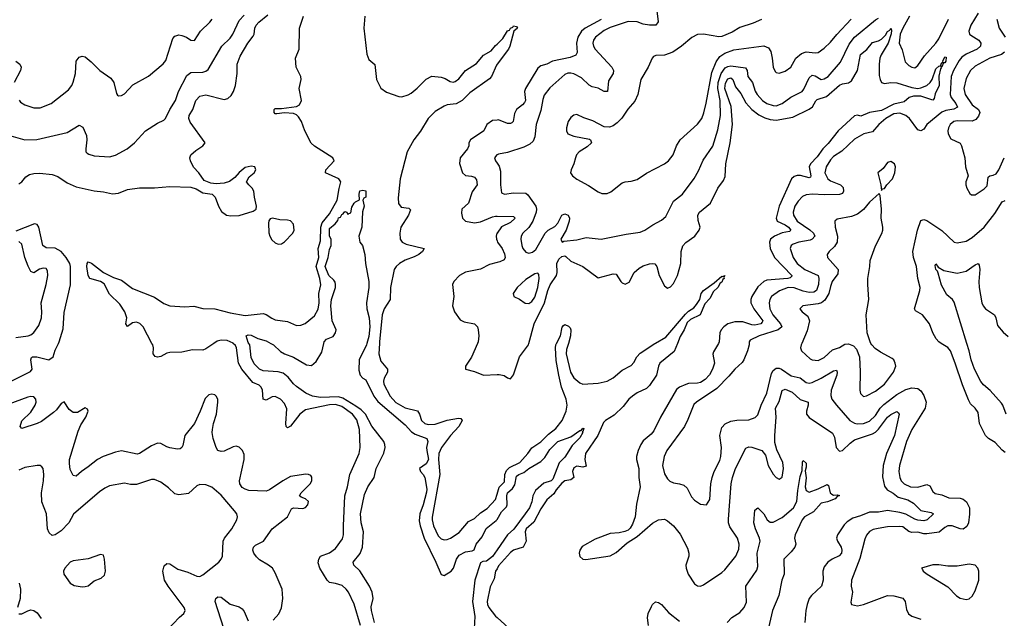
# Model space of a CAD drawing. Header units: inches. Extents: x 1245430 to 1420861, y 606325 to 671315.
# Tile 234 of 256: x 1366835 to 1373363, y 638178 to 642146. Entities that reach past the tile are written whole.
import ezdxf

# ---------------------------------------------------------------- set-up
doc = ezdxf.new("R2010")
doc.units = ezdxf.units.IN
doc.header["$MEASUREMENT"] = 0
for name, color, linetype in [('B3663', 7, 'Continuous'), ('B3664', 7, 'Continuous'), ('B3673', 7, 'Continuous'), ('B3674', 7, 'Continuous')]:
    doc.layers.add(name, color=color, linetype=linetype)

msp = doc.modelspace()

# ---------------------------------------------------------------- linework, layer by layer
at = {"layer": 'B3663', "color": 5}
for points, elevation in [([(1366770, 639744.2), (1366907.2, 639812.8), (1366917.1, 639830), (1366908.9, 639891.1), (1366913.9, 639906.1), (1366919.6, 639910), (1366949.2, 639910.8), (1367027.9, 639892.1), (1367057.6, 639910), (1367070, 639955.5), (1367091.6, 640000)], 820), ([(1368123.5, 640000), (1368070, 639963.7), (1368050, 639955.1), (1367981.8, 639958.2), (1367910, 639942.9), (1367830, 639940.3), (1367810, 639935.6), (1367770, 639912.8), (1367750, 639908.5), (1367733, 639913), (1367720.5, 639930), (1367721.5, 639970), (1367717.2, 639990), (1367711.8, 640000)], 780), ([(1369095.6, 638130), (1369052.3, 638272.3), (1369014.2, 638350), (1369000.4, 638370), (1368974.1, 638394.1), (1368930, 638409.2), (1368890, 638415.7), (1368872.8, 638430), (1368824.2, 638510), (1368815, 638545), (1368818.7, 638570), (1368829.9, 638590.1), (1368890, 638612.2), (1368930, 638640.9), (1368974.5, 638705.5), (1368983.2, 638730), (1368981.1, 638790), (1368992, 638990), (1369009.2, 639050), (1369024.3, 639130), (1369085, 639270), (1369093.4, 639310), (1369087.5, 639430), (1369070, 639492.8), (1369042.8, 639530), (1368970, 639581.1), (1368930, 639594.3), (1368890, 639592.9), (1368730, 639558.6), (1368693.1, 639530), (1368630, 639452), (1368610, 639439.7), (1368601, 639450), (1368599.1, 639470), (1368606.7, 639566.6), (1368590, 639602.4), (1368565.1, 639630), (1368530, 639648.2), (1368510, 639645.2), (1368470, 639623.8), (1368450, 639629.6), (1368444.1, 639690), (1368437.2, 639710), (1368422.4, 639722.4), (1368380.8, 639740.8), (1368308.7, 639828.7), (1368285, 639870), (1368271.7, 639970), (1368265.1, 639985.1), (1368250.6, 640000)], 780), ([(1369187.6, 638150), (1369166.8, 638230), (1369166.5, 638253.5), (1369178.3, 638310), (1369173, 638350), (1369154.4, 638390), (1369091.5, 638491.5), (1369051, 638530), (1369046.8, 638550), (1369093.7, 638606.3), (1369107.2, 638650), (1369115.1, 638750), (1369099.3, 638810), (1369095.1, 638870), (1369120.6, 638999.4), (1369142.6, 639050), (1369184.5, 639110), (1369197.7, 639170), (1369250, 639272.4), (1369258.4, 639310), (1369257.1, 639330), (1369250, 639350.8), (1369170, 639452.3), (1369127.8, 639530), (1369099.7, 639559.7), (1369064.6, 639584.6), (1368976.7, 639636.7), (1368950, 639645), (1368830, 639641), (1368777.6, 639650), (1368732, 639670), (1368670, 639713.5), (1368650, 639731.1), (1368616.3, 639776.3), (1368581.8, 639801.8), (1368549.2, 639810.8), (1368450, 639818.8), (1368424.7, 639830), (1368390, 639863.5), (1368370, 639906.6), (1368360.4, 639990), (1368353.7, 640000)], 760), ([(1368499.7, 640000), (1368517.2, 639990), (1368565.5, 639945.5), (1368590, 639930.2), (1368650, 639909), (1368737, 639857), (1368770, 639853.6), (1368800, 639880), (1368837.8, 639942.2), (1368851.5, 640000)], 760), ([(1369137.6, 640000), (1369135, 639990), (1369086, 639890), (1369082.9, 639822.9), (1369092.8, 639790), (1369110.1, 639770.2), (1369130, 639757.7), (1369183.1, 639650), (1369210, 639615.7), (1369390, 639460.5), (1369433.1, 639413.1), (1369458.2, 639398.2), (1369534.6, 639370), (1369540.2, 639350), (1369532.8, 639310), (1369534.1, 639290), (1369545, 639230), (1369530, 639202), (1369485.5, 639170), (1369491.8, 639150), (1369510, 639131), (1369521.4, 639110), (1369533.7, 639033.7), (1369532.8, 639012.8), (1369511.2, 638930), (1369488.7, 638870), (1369483.7, 638823.7), (1369489.8, 638789.8), (1369516.9, 638710), (1369595.4, 638550), (1369630, 638468.6), (1369650, 638462.4), (1369695.3, 638490), (1369710.8, 638509.2), (1369731.8, 638570), (1369750, 638595.7), (1369790, 638618.3), (1369834.8, 638625.2), (1369847.7, 638632.3), (1369861.1, 638670), (1369901.3, 638718.7), (1369927.9, 638772.1), (1369994.9, 638825.1), (1370000, 638833.7)], 760), ([(1369220, 640000), (1369216.4, 639930), (1369230, 639883.2), (1369274.9, 639830), (1369273.8, 639810), (1369250.9, 639769.1), (1369247.1, 639750), (1369249.4, 639730), (1369290.8, 639650), (1369330, 639607.5), (1369390, 639572.9), (1369472.5, 639552.5), (1369486.9, 639530), (1369499.1, 639490), (1369521.3, 639470), (1369542.6, 639462.6), (1369590, 639464.8), (1369670, 639491.5), (1369744.6, 639504.6), (1369761.1, 639501.1), (1369769.2, 639490), (1369746.8, 639450), (1369691.6, 639390), (1369631.3, 639310), (1369615.1, 639270), (1369611.7, 639230), (1369621.3, 639130), (1369569.1, 638849.1), (1369569.1, 638830), (1369578.8, 638790), (1369610, 638724.2), (1369630, 638704.1), (1369650, 638697.4), (1369670, 638700.2), (1369690.5, 638709.5), (1369750, 638747.2), (1369810, 638819.6), (1369850, 638840.2), (1369890, 638876.5), (1369933.9, 638906.1), (1369990, 638966.3), (1370000, 639000.6)], 780), ([(1369870.9, 640000), (1369831.9, 639908.1), (1369790.7, 639850), (1369791.3, 639830), (1369850, 639813.7), (1369910, 639789.1), (1370000, 639793.9)], 820), ([(1368515.4, 638164.6), (1368552.9, 638207.1), (1368572.1, 638247.9), (1368580.7, 638310), (1368576, 638370), (1368530, 638478.7), (1368511.6, 638510), (1368485.6, 638530), (1368424.7, 638564.7), (1368404.5, 638584.5), (1368387.5, 638610), (1368380.7, 638630), (1368384.4, 638650), (1368398.2, 638661.8), (1368451.3, 638688.7), (1368510, 638770.3), (1368610, 638850.4), (1368637.5, 638902.5), (1368650.8, 638909.2), (1368713.6, 638906.4), (1368730, 638912.7), (1368745.6, 638930), (1368750, 638951.8), (1368730, 638969.6), (1368700.6, 638980.6), (1368689.7, 638990), (1368701.8, 639010), (1368762.2, 639070), (1368772.5, 639090), (1368772.9, 639112.9), (1368764.7, 639124.7), (1368751, 639131), (1368732.1, 639132.1), (1368630, 639116.8), (1368580.9, 639090), (1368491.7, 639028.3), (1368470, 639021), (1368354.3, 639025.7), (1368330, 639032.8), (1368310, 639045.7), (1368295.7, 639070), (1368292.3, 639090), (1368324, 639230), (1368322.5, 639262.5), (1368312.2, 639290), (1368290, 639312.4), (1368270, 639318.3), (1368250, 639315.1), (1368190, 639286.2), (1368170, 639283.1), (1368150, 639289.7), (1368138.5, 639310), (1368118.4, 639370), (1368111.2, 639410), (1368112.5, 639430), (1368120.3, 639470), (1368139.8, 639530), (1368149.8, 639610), (1368148.3, 639630), (1368138.9, 639650), (1368130, 639658.9), (1368110, 639663.5), (1368090, 639658), (1368065.6, 639634.4), (1368032.8, 639550), (1367994.3, 639470), (1367930.3, 639390), (1367916.2, 639323.8), (1367910, 639309.6), (1367898.6, 639301.4), (1367882, 639298), (1367830, 639307.7), (1367810, 639313.7), (1367770, 639336.9), (1367750, 639339.7), (1367710, 639322), (1367630.2, 639269.8), (1367613.9, 639266.1), (1367510, 639286.8), (1367470, 639279.8), (1367388, 639250), (1367350.4, 639230), (1367290, 639180.8), (1367244, 639150), (1367210, 639119), (1367190, 639125.2), (1367170, 639164), (1367164.6, 639204.6), (1367166.2, 639230), (1367222.3, 639417.7), (1367240.3, 639459.7), (1367273, 639510), (1367289.2, 639550), (1367284.7, 639564.7), (1367270, 639572.3), (1367218, 639542), (1367190, 639541.2), (1367162.5, 639562.5), (1367130, 639612.7), (1367110, 639602.7), (1367079.7, 639560.3), (1367058.9, 639541.1), (1366978.8, 639481.2), (1366952, 639468), (1366850, 639436.9), (1366838.5, 639450), (1366850, 639485.7), (1366910, 639543.2), (1366937.4, 639590), (1366943.7, 639610), (1366942.5, 639630), (1366930, 639645.3), (1366910, 639648.2), (1366890, 639643.8), (1366763.3, 639596.7)], 820), ([(1367810, 638096.5), (1367894.5, 638185.5), (1367923.7, 638210), (1367931.8, 638230), (1367926, 638250), (1367818.7, 638390), (1367795.1, 638430), (1367783.6, 638490), (1367793.8, 638526.2), (1367810, 638542), (1367830, 638539.3), (1367884.5, 638504.4), (1367950, 638482.7), (1368010, 638456.2), (1368030, 638455.8), (1368050, 638465.2), (1368155.1, 638550), (1368170.6, 638569.4), (1368178.9, 638590), (1368183.8, 638690), (1368193.1, 638710), (1368242.2, 638770), (1368275.6, 638830), (1368279.1, 638850), (1368274, 638870), (1368259.7, 638890), (1368170, 638994.7), (1368110, 639047.3), (1368070, 639063), (1368030, 639064.2), (1368010, 639055.1), (1367954.1, 639005.9), (1367890, 638995.6), (1367863.9, 639003.9), (1367822.5, 639042.5), (1367770, 639081.1), (1367730, 639097.2), (1367710, 639097.2), (1367610, 639063.8), (1367570, 639064.2), (1367530, 639073.7), (1367430, 639055), (1367398.9, 639041.1), (1367363.6, 639016.4), (1367191.8, 638868.2), (1367160.6, 638810), (1367110, 638756.5), (1367070, 638731), (1367050, 638726.9), (1367030, 638745.1), (1367020.3, 638770), (1367013.3, 638870), (1366982.2, 638950), (1366979.8, 639010), (1366993.3, 639090), (1366995.4, 639130), (1366991.2, 639170), (1366982.5, 639182.5), (1366970, 639191.6), (1366951.5, 639191.5), (1366870, 639176.4), (1366830, 639160.3)], 840), ([(1370000, 638630.8), (1369970, 638586.9), (1369930, 638556.7), (1369906.4, 638553.6), (1369890, 638544.4), (1369854, 638430), (1369836.9, 638290), (1369852.9, 638190), (1369845.3, 638070), (1369850, 638048.5), (1369900.2, 637970), (1369908.4, 637950), (1369913.4, 637890), (1369921.1, 637870), (1369939.5, 637850), (1369970, 637836.5), (1370000, 637832.3)], 760), ([(1370000, 638506.6), (1369990.8, 638490), (1369980.5, 638439.5), (1369953.5, 638386.5), (1369934.4, 638290), (1369936, 638270), (1369945.4, 638250), (1369990, 638192.8), (1370000, 638183.6)], 780), ([(1366830.8, 638410), (1366840.5, 638370), (1366838.7, 638310), (1366821.5, 638250)], 840), ([(1368188.4, 638110), (1368132.1, 638290), (1368135.6, 638310), (1368150, 638320.3), (1368170, 638317.3), (1368231.2, 638271.2), (1368290, 638252.9), (1368310, 638240.5), (1368322.7, 638222.7), (1368350, 638160.3)], 820), ([(1366830, 638206.4), (1366850, 638207.6), (1366890, 638228.1), (1366910, 638233), (1366930, 638229.2), (1366950, 638213), (1366976.5, 638176.5)], 840)]:
    msp.add_lwpolyline(points, dxfattribs=dict(at, elevation=elevation))
at = {"layer": 'B3663', "color": 5, "elevation": 860}
msp.add_lwpolyline([(1367370, 638601.2), (1367290, 638571.2), (1367190, 638559.7), (1367170, 638549.7), (1367135.3, 638510), (1367126.7, 638490), (1367128.2, 638470), (1367170.3, 638410.3), (1367195.6, 638395.6), (1367250, 638386.4), (1367270, 638388), (1367290, 638394), (1367330, 638425.5), (1367375.1, 638444.9), (1367397.2, 638462.8), (1367404.5, 638490), (1367398, 638570), (1367390, 638595.3)], close=True, dxfattribs=at)
at = {"layer": 'B3664', "color": 5}
for points, elevation in [([(1366730, 641389.3), (1366870, 641349.1), (1366948.9, 641351.1), (1367150, 641398), (1367230, 641447), (1367253.5, 641433.5), (1367277.7, 641377.7), (1367281.1, 641350), (1367272.8, 641290), (1367274.4, 641270), (1367281.8, 641261.8), (1367293.6, 641253.6), (1367330, 641242.4), (1367430, 641237.4), (1367470, 641246.7), (1367547.6, 641290), (1367597, 641330), (1367669.4, 641410), (1367750, 641460.3), (1367790, 641478.7), (1367802.4, 641490), (1367830.7, 641550), (1367869, 641610), (1367888.5, 641670), (1367943.5, 641776.5), (1367970, 641795), (1368050, 641798.5), (1368070, 641804), (1368084.8, 641815.2), (1368175.5, 641970), (1368230, 642023.5), (1368249.1, 642050), (1368290, 642141.3), (1368323.4, 642176.6)], 840), ([(1366830, 641057.7), (1366850, 641072), (1366875.3, 641104.7), (1366900, 641120), (1366930, 641126.9), (1366968.1, 641128.1), (1367050, 641119.1), (1367087.2, 641107.2), (1367150, 641065.2), (1367210, 641038.8), (1367330, 641011.3), (1367390, 641005.2), (1367450, 640991.7), (1367490, 640995.6), (1367550, 641020.2), (1367630, 641030.2), (1367730, 641031.8), (1367830, 641039.5), (1367970, 641034.9), (1368004.6, 641024.6), (1368050, 640998), (1368111, 640990), (1368130.4, 640970.4), (1368153, 640910), (1368174, 640874), (1368206, 640850), (1368234.2, 640845.9), (1368291.4, 640848.6), (1368384.1, 640875.9), (1368404, 640890), (1368406, 640910), (1368391.6, 640970), (1368387.2, 641010), (1368376.4, 641030), (1368353.6, 641050), (1368339.5, 641070), (1368356.1, 641103.9), (1368389.2, 641130), (1368400.9, 641150), (1368393.2, 641170), (1368370, 641175.6), (1368330, 641165.1), (1368290, 641132.4), (1368261.3, 641098.7), (1368226.3, 641073.7), (1368190, 641062.2), (1368138.8, 641058.8), (1368101.6, 641061.6), (1368059.1, 641079.1), (1368022.4, 641130), (1367988.1, 641168.1), (1367967.7, 641210), (1367963.9, 641230), (1367970.8, 641249.2), (1368002.4, 641277.6), (1368049.6, 641310), (1368064.2, 641330), (1367965.8, 641465.8), (1367956.1, 641490), (1367958.7, 641510), (1367983.2, 641550), (1368002.2, 641610), (1368030, 641638.6), (1368070, 641648.1), (1368190, 641616.5), (1368216, 641624), (1368237.1, 641642.9), (1368253.7, 641670), (1368265.1, 641710), (1368278, 641790), (1368277.7, 641850), (1368296.5, 641903.5), (1368346.8, 641990), (1368383.9, 642036.1), (1368390.7, 642050), (1368394.5, 642090), (1368402, 642110), (1368420.6, 642130), (1368481.4, 642178.6)], 820), ([(1366831.5, 641611.5), (1366839.9, 641599.9), (1366870, 641580.3), (1366930, 641561.1), (1366970, 641561.7), (1367042.9, 641590), (1367158.7, 641681.3), (1367181.3, 641710), (1367190, 641731), (1367204.7, 641790), (1367209.7, 641870), (1367230, 641896.4), (1367250, 641903.8), (1367270, 641899.3), (1367310, 641866.7), (1367366, 641810), (1367439.1, 641759.1), (1367458.9, 641730), (1367476.8, 641656.8), (1367484.5, 641644.5), (1367490, 641641), (1367510, 641644), (1367530, 641653.4), (1367586.3, 641713.6), (1367688.9, 641771.1), (1367787.5, 641852.5), (1367803.9, 641876.1), (1367850, 642022), (1367863.3, 642036.7), (1367890, 642044.4), (1367910, 642041.8), (1367941.6, 642030), (1367970, 642010.3), (1367993.2, 642006.8), (1368033.6, 642070), (1368096, 642130), (1368110.5, 642149.5)], 860), ([(1367711.8, 640000), (1367653.5, 640110), (1367632.2, 640132.2), (1367610, 640141), (1367583.8, 640136.2), (1367550, 640111.8), (1367539.7, 640130), (1367545, 640170), (1367533.4, 640210), (1367499.1, 640259.1), (1367430, 640327.3), (1367394.2, 640394.2), (1367371.4, 640411.4), (1367299.8, 640430), (1367289.9, 640450.1), (1367280.1, 640510), (1367283.4, 640530), (1367290, 640540.7), (1367310.9, 640530.9), (1367390, 640470.5), (1367457.3, 640437.3), (1367510, 640419), (1367583.1, 640363.1), (1367730, 640305.5), (1367790, 640265.2), (1367830, 640248.9), (1367930, 640241.6), (1367990, 640245.8), (1368050, 640230.3), (1368130, 640230.2), (1368230, 640203.2), (1368330, 640184.9), (1368450, 640197.7), (1368470, 640191.7), (1368506.5, 640166.5), (1368530, 640156.5), (1368610, 640144.4), (1368670, 640118.3), (1368699.2, 640120.8), (1368728.3, 640131.7), (1368790, 640183), (1368813.3, 640226.7), (1368820.2, 640270), (1368818.7, 640330), (1368831.9, 640388.1), (1368825.1, 640430), (1368802, 640510), (1368818.1, 640570), (1368814.5, 640630), (1368830, 640679.3), (1368832.2, 640770), (1368841.5, 640798.5), (1368890, 640858), (1368941.1, 640950), (1368952.7, 641027.3), (1368965.5, 641070), (1368951.9, 641091.9), (1368862.6, 641130), (1368865.8, 641150), (1368920.7, 641210), (1368910.6, 641230), (1368790, 641306.6), (1368767.9, 641327.9), (1368726.7, 641410), (1368703.5, 641470), (1368682.8, 641502.8), (1368670, 641515.6), (1368650, 641524.9), (1368591.4, 641528.6), (1368541.1, 641521), (1368530, 641521.6), (1368521.6, 641530), (1368522.3, 641550), (1368530, 641558), (1368570, 641558), (1368670, 641571.2), (1368690, 641581.7), (1368703.2, 641610), (1368687.3, 641690), (1368701.7, 641750), (1368699.1, 641770), (1368668.9, 641830), (1368663.6, 641890), (1368687.5, 641950), (1368690.6, 642090), (1368716.6, 642170)], 780), ([(1369124.6, 642170), (1369117.8, 642090), (1369136.2, 641916.2), (1369150, 641882.4), (1369189, 641849), (1369200.3, 641750), (1369230, 641692.7), (1369266.4, 641666.4), (1369350, 641636.9), (1369370, 641635.3), (1369410, 641647), (1369430, 641659.3), (1369470, 641691.6), (1369529.5, 641750.5), (1369568.3, 641771.7), (1369630, 641765.1), (1369656, 641756), (1369690, 641735.6), (1369710, 641731.4), (1369723.6, 641736.4), (1369745.8, 641754.2), (1369790, 641809.4), (1369863.8, 641856.2), (1369910, 641911.4), (1369960.4, 641939.6), (1369990, 641975), (1370000, 641984.5)], 780), ([(1366810, 641870.3), (1366837, 641850), (1366844.6, 641830), (1366841.5, 641810), (1366798.3, 641730)], 860), ([(1370000, 641850.2), (1369995.6, 641844.4), (1369963.1, 641770), (1369950, 641754.7), (1369820, 641659.9), (1369769.4, 641610), (1369730, 641587.3), (1369670, 641581.2), (1369650, 641572.2), (1369590, 641536.2), (1369543.1, 641490), (1369492.9, 641407.1), (1369447.9, 641350), (1369403.5, 641270), (1369358.6, 641090), (1369345.1, 640965.1), (1369346.9, 640926.9), (1369363.4, 640903.4), (1369415.5, 640895.5), (1369426.4, 640886.4), (1369413.2, 640850), (1369361.8, 640770), (1369355, 640730), (1369357.8, 640690), (1369371, 640671), (1369398.4, 640658.4), (1369517.1, 640630), (1369505.8, 640610), (1369481.5, 640590), (1369450, 640573), (1369390, 640552.8), (1369353.7, 640530), (1369330.9, 640510), (1369319, 640490), (1369293.2, 640370), (1369291.6, 640290), (1369251.5, 640228.5), (1369239.4, 640190), (1369220.5, 640010), (1369220, 640000)], 780), ([(1370000, 641480.4), (1369970, 641476.5), (1369931.6, 641450), (1369913.6, 641410), (1369823.6, 641350), (1369813.6, 641330), (1369813, 641310), (1369803.6, 641290), (1369754.9, 641230), (1369752.3, 641192.3), (1369770.4, 641130), (1369790, 641114), (1369830, 641109.3), (1369850, 641102.2), (1369864.7, 641084.7), (1369867.4, 641050), (1369836.1, 641003.9), (1369810.7, 640929.3), (1369767.2, 640890), (1369764.2, 640864.2), (1369770.3, 640830), (1369790.7, 640810), (1369850, 640799.8), (1369890, 640806.7), (1369970, 640839.9), (1369990, 640843.9), (1370000, 640843.6)], 820), ([(1370000, 641250.3), (1369999.3, 641250), (1369983.6, 641230), (1369990.4, 641210), (1370000, 641195.4)], 840), ([(1368851.5, 640000), (1368853.9, 640010), (1368870, 640028.2), (1368914, 640046), (1368928.8, 640070), (1368932.7, 640090), (1368907.8, 640150), (1368897.8, 640250), (1368902.9, 640290), (1368928.6, 640370), (1368929.9, 640390), (1368926.7, 640406.7), (1368918.7, 640418.7), (1368884.5, 640450), (1368860.7, 640510), (1368880.4, 640570), (1368890, 640622.8), (1368901, 640650), (1368899.7, 640690), (1368888.5, 640711.5), (1368890, 640761), (1368927, 640793), (1368944.7, 640815.2), (1368950, 640832), (1368962.9, 640837.1), (1368970, 640853.4), (1368980.2, 640859.8), (1368990, 640874.9), (1369004.7, 640870), (1369010, 640854), (1369018, 640862), (1369030, 640864.7), (1369038, 640902), (1369053.2, 640930), (1369061.2, 640938.8), (1369089, 640951), (1369085.6, 640990), (1369089.7, 641010.3), (1369110, 641016), (1369130, 641011.3), (1369130.6, 640969.4), (1369118, 640962), (1369111.3, 640950), (1369119.1, 640910), (1369108.3, 640871.7), (1369102.8, 640770), (1369083, 640710), (1369090, 640672), (1369107.9, 640647.9), (1369123, 640590), (1369128.2, 640530), (1369150.3, 640410.3), (1369150.3, 640370.3), (1369134, 640270), (1369137.8, 640230), (1369152.2, 640170), (1369156.3, 640110), (1369150, 640046), (1369137.6, 640000)], 760), ([(1367091.6, 640000), (1367096.4, 640010), (1367123.1, 640096.9), (1367130, 640204.7), (1367171.9, 640388.1), (1367171.5, 640510), (1367167.8, 640530), (1367144.4, 640570), (1367109.8, 640610), (1367070, 640630.8), (1367010, 640634.3), (1366989.2, 640649.2), (1366962.1, 640770), (1366950, 640789.1), (1366933.5, 640793.5), (1366810, 640744.8)], 820), ([(1370000, 640731.7), (1369998.7, 640730), (1369993.6, 640710), (1369995.7, 640690), (1370000, 640679.9)], 820), ([(1366810, 640038.9), (1366890.5, 640049.5), (1366910, 640057.2), (1366930, 640072.4), (1366962.4, 640117.6), (1366979.6, 640170), (1366982.2, 640210), (1366978.4, 640270), (1367010.4, 640389.6), (1367021.3, 640450), (1367020, 640480), (1367010, 640495.6), (1366990, 640498), (1366967.5, 640492.5), (1366930, 640468.8), (1366910, 640476.3), (1366891.3, 640511.3), (1366870, 640569.6), (1366850, 640658.4), (1366830, 640674.4)], 840), ([(1370000, 640535.8), (1369950, 640523.1), (1369890, 640491.6), (1369790, 640471.5), (1369752, 640450), (1369714, 640410), (1369705.3, 640390), (1369713.4, 640310), (1369704.2, 640250), (1369717.1, 640210), (1369756.7, 640156.7), (1369782.6, 640142.6), (1369850, 640128.7), (1369870.2, 640110.2), (1369876.1, 640090), (1369880.2, 640050), (1369875.2, 640010), (1369870.9, 640000)], 820), ([(1368353.7, 640000), (1368350, 640005.6), (1368336.3, 640050), (1368350, 640056.3), (1368370, 640054.8), (1368413.4, 640033.4), (1368470, 640017), (1368499.7, 640000)], 760), ([(1368250.6, 640000), (1368250, 640000.6), (1368210, 640018.3), (1368170, 640021.7), (1368145.3, 640014.7), (1368123.5, 640000)], 780)]:
    msp.add_lwpolyline(points, dxfattribs=dict(at, elevation=elevation))
at = {"layer": 'B3664', "color": 5, "elevation": 820}
msp.add_lwpolyline([(1368510.8, 640829.2), (1368495.3, 640824.7), (1368486.8, 640813.2), (1368484, 640796), (1368488.1, 640731.9), (1368494.4, 640710), (1368506.8, 640686.8), (1368530, 640666), (1368550, 640658.4), (1368570, 640659.5), (1368590, 640673.1), (1368645.8, 640730), (1368654.7, 640750), (1368651.2, 640791.2), (1368631.5, 640811.5), (1368610, 640817.6), (1368560.1, 640820.1)], close=True, dxfattribs=at)
at = {"layer": 'B3673', "color": 5}
for points, elevation in [([(1370000, 639793.9), (1370014.7, 639794.7), (1370046.9, 639786.9), (1370070, 639770.8), (1370090, 639766), (1370110, 639791), (1370148.7, 639910), (1370208.7, 639991.3), (1370211, 640000)], 820), ([(1371195.9, 640000), (1371173.6, 639946.4), (1371079.5, 639870), (1371070.1, 639850), (1371056.7, 639790), (1371010, 639721.5), (1370990, 639702), (1370928.6, 639671.4), (1370897.9, 639650), (1370874.6, 639630), (1370837.3, 639582.7), (1370775.9, 639524.1), (1370719.7, 639490), (1370704.9, 639475.1), (1370667.5, 639390), (1370585.6, 639270), (1370582.5, 639230), (1370590, 639186.6), (1370570, 639178.9), (1370530, 639185.2), (1370510, 639174.9), (1370500.4, 639150), (1370508.3, 639110), (1370490, 639094.6), (1370450, 639088.2), (1370430, 639072.5), (1370391.9, 639030), (1370376.4, 639003.6), (1370330, 638963.5), (1370290, 638903.8), (1370244.4, 638815.6), (1370192.3, 638770), (1370186.4, 638750), (1370193.4, 638690), (1370173, 638650), (1370110, 638630.4), (1370090, 638613.6), (1370010, 638524.6), (1370000, 638506.6)], 780), ([(1370000, 639000.6), (1370013.4, 639046.6), (1370050, 639082.2), (1370051.1, 639130), (1370062, 639158), (1370083.5, 639176.5), (1370151.7, 639210), (1370203.7, 639270), (1370230, 639308.7), (1370290, 639347), (1370340.6, 639399.4), (1370390, 639436.1), (1370431.1, 639488.9), (1370458.8, 639550), (1370465.5, 639590), (1370457.4, 639630), (1370428.6, 639710), (1370410.3, 639790), (1370392.3, 639887.7), (1370388, 639970), (1370390, 639990.3), (1370395.1, 640000)], 780), ([(1370473.6, 640000), (1370461.4, 639958.6), (1370457.9, 639930), (1370488, 639810), (1370510, 639772.7), (1370550, 639738.2), (1370570, 639730.2), (1370670, 639735.6), (1370730, 639749.3), (1370770, 639771.4), (1370830, 639822.2), (1370890, 639854.6), (1370907.7, 639872.3), (1370927.1, 639910), (1370950, 639934.2), (1371046.7, 640000)], 780), ([(1371467.9, 640000), (1371435.5, 639944.5), (1371431.4, 639928.6), (1371441.4, 639870), (1371429.5, 639830), (1371408.2, 639791.8), (1371379.6, 639760.4), (1371350, 639741.3), (1371330, 639735.5), (1371270, 639733.2), (1371251.5, 639728.5), (1371210, 639710.6), (1371190, 639694.8), (1371083.2, 639510), (1371038.8, 639421.2), (1371021, 639399), (1370970, 639353.5), (1370954, 639330), (1370935, 639290), (1370924.2, 639250), (1370925.2, 639230), (1370941.1, 639170), (1370940.2, 639110), (1370948.3, 639050), (1370924.7, 638935.3), (1370915.3, 638850), (1370898.2, 638801.8), (1370883.7, 638776.3), (1370870, 638763), (1370846.5, 638753.5), (1370810, 638744.4), (1370750, 638738.9), (1370650, 638702), (1370565.4, 638654.6), (1370548.2, 638630), (1370544.4, 638610), (1370550, 638586.8), (1370570, 638570.7), (1370588.6, 638568.6), (1370750, 638592.4), (1370790, 638614.4), (1370862.8, 638677.2), (1370930, 638719.3), (1371030.6, 638809.4), (1371070, 638830.2), (1371110, 638833.8), (1371130, 638824), (1371170, 638790.3), (1371215.3, 638735.3), (1371261.9, 638641.9), (1371271, 638610), (1371271, 638590), (1371252.2, 638530), (1371253.2, 638510), (1371268.2, 638470), (1371310, 638406), (1371330, 638393.1), (1371350, 638391.7), (1371370, 638399.6), (1371490, 638481.1), (1371510, 638499.2), (1371583.7, 638590), (1371603.7, 638636.3), (1371605, 638670), (1371594.7, 638710), (1371543.4, 638783.4), (1371534.7, 638810), (1371534, 638834), (1371551.5, 639068.5), (1371560.2, 639110), (1371581.5, 639170), (1371650, 639305.5), (1371670, 639313.4), (1371690, 639311.1), (1371756, 639290), (1371780, 639260), (1371797.4, 639190), (1371830, 639132.9), (1371850, 639110.3), (1371870, 639100.3), (1371890, 639114.4), (1371899.6, 639170), (1371894.7, 639210), (1371855.2, 639295.2), (1371843, 639343), (1371841, 639390), (1371851.5, 639510), (1371846, 639570), (1371870, 639615.9), (1371890, 639686.7), (1371910, 639695.7), (1371956.2, 639676.2), (1372010, 639628.3), (1372063.1, 639610), (1372063, 639590), (1372051.6, 639550), (1372053, 639530), (1372069.6, 639509.6), (1372224.4, 639404.4), (1372238.3, 639378.3), (1372249.3, 639309.3), (1372270, 639285.8), (1372290, 639291), (1372340.5, 639339.5), (1372370, 639360.6), (1372490, 639400.8), (1372508.6, 639411.4), (1372530, 639431.2), (1372590, 639511.3), (1372610, 639529.4), (1372650, 639548.9), (1372660.6, 639540.6), (1372665.5, 639530), (1372635.7, 639390), (1372581.3, 639270), (1372560.5, 639190), (1372555.7, 639115.7), (1372570, 639054.3), (1372586.9, 639030), (1372626.9, 639006.9), (1372660.6, 638980.6), (1372723.2, 638963.2), (1372761.1, 638941.1), (1372810, 638891.5), (1372878.3, 638878.3), (1372893.7, 638870), (1372852.1, 638830), (1372830, 638824.7), (1372790, 638827.7), (1372770, 638833.8), (1372710, 638867.3), (1372670, 638880.1), (1372590, 638891.4), (1372530, 638881.5), (1372470, 638880.7), (1372410, 638856.4), (1372358.3, 638841.7), (1372322, 638818), (1372302.4, 638797.6), (1372256.9, 638730), (1372251.9, 638710), (1372256.8, 638690), (1372282, 638650), (1372286.7, 638630), (1372282.9, 638610), (1372269.2, 638590.8), (1372221.5, 638570), (1372194, 638550), (1372170, 638518.3), (1372161.3, 638490), (1372162.5, 638430), (1372151.7, 638390), (1372085.9, 638330), (1372070, 638308.4), (1372055.8, 638270), (1372047.4, 638230), (1372041.4, 638150)], 820), ([(1371671.7, 640000), (1371671.4, 639990), (1371660.6, 639950), (1371637.5, 639890), (1371626.2, 639873.8), (1371575.8, 639830), (1371537.7, 639782.3), (1371458.2, 639701.8), (1371322, 639610), (1371305.9, 639594.1), (1371265.4, 639494.6), (1371242, 639450), (1371125, 639290), (1371107.6, 639250), (1371098, 639190), (1371110, 639135.5), (1371130, 639101.6), (1371146, 639086), (1371170, 639075.6), (1371211, 639070), (1371239.3, 639059.3), (1371259.8, 639039.8), (1371290, 638983.8), (1371310, 638960.3), (1371350, 638934.4), (1371390, 638930.7), (1371410, 638964.7), (1371417.5, 639070), (1371425.4, 639110), (1371439.1, 639150), (1371476.8, 639223.2), (1371484.1, 639250), (1371487.9, 639310), (1371477.7, 639390), (1371490, 639443), (1371513, 639467), (1371550, 639483.5), (1371590, 639491.8), (1371670, 639492.8), (1371710.5, 639509.5), (1371730, 639527), (1371751.3, 639590), (1371790, 639670.4), (1371819, 639801), (1371830, 639820.6), (1371850, 639835.1), (1371870, 639836.6), (1371886, 639830), (1371950, 639785.1), (1372010, 639771.2), (1372050, 639741.5), (1372070, 639736.1), (1372090, 639741), (1372150, 639770.1), (1372230, 639818.8), (1372250, 639823), (1372255, 639810), (1372252.1, 639790), (1372215.4, 639690), (1372213.7, 639653.7), (1372220.7, 639630), (1372250.2, 639590), (1372339.2, 639490), (1372370, 639470.9), (1372387.5, 639467.5), (1372430, 639469.6), (1372470, 639484.8), (1372510, 639521.6), (1372540.6, 639570), (1372564.1, 639595.9), (1372650, 639660.4), (1372710, 639693.5), (1372750, 639706.1), (1372790, 639700.6), (1372810, 639685.8), (1372830, 639654.3), (1372844.6, 639610), (1372839.7, 639570), (1372750, 639428.6), (1372714.5, 639350), (1372668.8, 639190), (1372665.1, 639150), (1372670.2, 639110), (1372680.2, 639090), (1372699.6, 639070), (1372741.6, 639050), (1372790, 639046.8), (1372850, 639065.1), (1372870, 639056.9), (1372890, 639018), (1372906.1, 639006.1), (1372950, 638996.3), (1372996.3, 638976.3), (1373070, 638974.4), (1373090, 638967.8), (1373113.3, 638950), (1373132, 638910), (1373132.9, 638867.2), (1373126.6, 638810), (1373114.8, 638785.2), (1373090, 638769.2), (1373070, 638769.9), (1373018, 638790), (1372990.1, 638789.9), (1372970, 638780.3), (1372932.3, 638747.7), (1372850, 638738.2), (1372830, 638737.9), (1372790, 638749.3), (1372750, 638746.6), (1372730, 638753), (1372690, 638783.2), (1372670, 638785.5), (1372590, 638783.2), (1372526.6, 638773.4), (1372494.4, 638765.6), (1372470, 638752.1), (1372450.2, 638729.8), (1372437.8, 638702.2), (1372405.5, 638574.5), (1372351.3, 638430), (1372347.8, 638390), (1372356, 638350), (1372345.8, 638285.8), (1372351.3, 638270), (1372390, 638261.3), (1372430, 638269.1), (1372590, 638328.4), (1372630, 638327), (1372690, 638311), (1372707.1, 638290), (1372715.8, 638235.8), (1372728.2, 638208.2), (1372751.3, 638191.3), (1372810, 638171.5)], 840), ([(1372020.1, 640000), (1372015.8, 639990), (1372011.5, 639970), (1372018.4, 639950), (1372076.9, 639896.9), (1372090.2, 639890.2), (1372130, 639886.5), (1372170, 639906.4), (1372223.4, 639956.6), (1372270, 639973.2), (1372305.4, 639994.6), (1372330, 639997.6), (1372363.2, 639983.2), (1372382.5, 639962.6), (1372403.9, 639910), (1372407.8, 639812.3), (1372405.3, 639690), (1372410, 639667.7), (1372430, 639648.9), (1372450, 639652), (1372510, 639683.8), (1372569.8, 639730), (1372629.7, 639810), (1372643.5, 639850), (1372640.5, 639870), (1372631.2, 639890), (1372620.6, 639900.6), (1372541.8, 639941.8), (1372506.9, 639966.9), (1372485.1, 639990), (1372479.2, 640000)], 860), ([(1373370, 639276.2), (1373350, 639292), (1373303.3, 639343.3), (1373259.5, 639370), (1373238, 639390), (1373199.7, 639470), (1373190, 639541.2), (1373169.6, 639570), (1373139.4, 639599.4), (1373125, 639624.9), (1373085.4, 639725.4), (1373038.5, 639870), (1373005.6, 639950), (1372990, 639972.8), (1372945.6, 640000)], 840), ([(1373374.9, 639530), (1373353.4, 639590), (1373344.2, 639604.2), (1373270, 639687.3), (1373225, 639725), (1373208.1, 639748.1), (1373166.7, 639830), (1373143.8, 639890), (1373130.4, 639950), (1373114.9, 640000)], 820), ([(1370000, 638833.7), (1370030, 638884.2), (1370063, 638917), (1370067.3, 638930), (1370064.2, 638990), (1370069.9, 639010), (1370102.1, 639037.9), (1370117.5, 639062.5), (1370130, 639119), (1370144.7, 639130), (1370176.7, 639143.3), (1370211.2, 639170), (1370290, 639218.2), (1370316.2, 639243.8), (1370350, 639296.2), (1370403, 639350), (1370490, 639379.6), (1370550, 639422), (1370558.3, 639421.7), (1370570, 639437.3), (1370574.9, 639434.9), (1370570, 639415.3), (1370565.4, 639414.6), (1370568, 639410), (1370550, 639374.3), (1370497.8, 639322.2), (1370450, 639245.7), (1370411.6, 639208.4), (1370370, 639099.3), (1370358.3, 639090), (1370310, 639074.5), (1370255.9, 639024.1), (1370236.4, 638990), (1370230, 638949.6), (1370215.9, 638910), (1370187.7, 638870), (1370110.5, 638769.5), (1370068.7, 638731.3), (1370000, 638630.8)], 760), ([(1371526.8, 638150), (1371556.5, 638183.5), (1371610, 638215.7), (1371637.8, 638250), (1371654.2, 638285.8), (1371649.4, 638390.6), (1371722.2, 638497.8), (1371730, 638521.3), (1371725.3, 638610), (1371743.9, 638690), (1371740.5, 638710), (1371712.8, 638770), (1371701.7, 638810), (1371710, 638894.9), (1371730, 638909.2), (1371768.2, 638870), (1371790.9, 638830.9), (1371810, 638816.1), (1371830, 638814.7), (1371890, 638846.7), (1371965.5, 638910), (1371987.9, 638952.1), (1371994, 639026), (1372010, 639118), (1372022.9, 639157.1), (1372024.6, 639215.4), (1372030, 639223.1), (1372050, 639206), (1372050, 639179.3), (1372043.7, 639156.3), (1372048.8, 639108.8), (1372042.5, 639050), (1372050, 639026), (1372070, 639014.2), (1372130, 639035.9), (1372190, 639064.7), (1372197.5, 639057.5), (1372209.5, 639010), (1372220, 639000), (1372230, 638993.6), (1372255, 638995.1), (1372271, 638991), (1372255.1, 638984.9), (1372242.6, 638970), (1372190.3, 638950), (1372150, 638941.8), (1372097.5, 638882.5), (1372039.1, 638850), (1372023.2, 638830), (1371977, 638730), (1371972.5, 638710), (1371980.6, 638670), (1371974.1, 638650), (1371950, 638617.7), (1371902.4, 638570), (1371904.5, 638470), (1371888.9, 638430), (1371867.6, 638330), (1371827, 638230), (1371793.4, 638086.6)], 780), ([(1371004.3, 638130), (1370998.6, 638181.4), (1371003.2, 638210), (1371023.7, 638256.3), (1371030, 638269), (1371050, 638286.5), (1371070, 638282.8), (1371090, 638270.2), (1371136.3, 638216.3), (1371210, 638157.7)], 780), ([(1370000, 638183.6), (1370102, 638090)], 780)]:
    msp.add_lwpolyline(points, dxfattribs=dict(at, elevation=elevation))
at = {"layer": 'B3673', "color": 5, "elevation": 860}
msp.add_lwpolyline([(1373130, 638536.9), (1373050, 638523.7), (1372990, 638522.7), (1372930, 638532.7), (1372890, 638533.2), (1372814, 638510), (1372822, 638502), (1372824.7, 638490), (1372851, 638470), (1372990, 638385.5), (1373047.3, 638327.3), (1373070, 638310.6), (1373110, 638302), (1373130, 638307), (1373150, 638325.5), (1373170, 638359.1), (1373195.4, 638430), (1373194.3, 638490), (1373187, 638510), (1373170, 638529.4)], close=True, dxfattribs=at)
at = {"layer": 'B3674', "color": 5}
for points, elevation in [([(1371057.1, 642222.9), (1371068.3, 642131.7), (1371052.9, 642110), (1371010, 642108.5), (1370970, 642116.9), (1370930, 642131.9), (1370870, 642133.4), (1370750, 642094.5), (1370710, 642073.6), (1370653.7, 642030), (1370640.7, 642010), (1370636.2, 641990), (1370639.5, 641970), (1370650.2, 641950), (1370760.2, 641830), (1370772.3, 641810), (1370770.2, 641790), (1370739.4, 641740.6), (1370733.4, 641670), (1370710, 641669.8), (1370670, 641690.9), (1370630, 641701), (1370610, 641712.8), (1370559.3, 641759.3), (1370510, 641786.3), (1370490, 641791.5), (1370470, 641790.5), (1370450, 641782.7), (1370350, 641693.6), (1370313.5, 641646.5), (1370303.1, 641616.9), (1370290, 641543.7), (1370260.3, 641450), (1370250.3, 641370), (1370238.7, 641341.3), (1370218.5, 641321.5), (1370178.6, 641301.4), (1370070, 641264.8), (1370010, 641254.2), (1370000, 641250.3)], 840), ([(1373190.1, 642190), (1373140.6, 642110), (1373129.3, 642069.3), (1373133.7, 642050), (1373142.2, 642042.2), (1373194.6, 642010), (1373206.9, 641990), (1373206, 641970), (1373184.2, 641950), (1373110, 641918), (1373081.7, 641898.3), (1373064.1, 641875.9), (1373027.6, 641810), (1373011.7, 641770), (1373004.2, 641650), (1373010.1, 641630), (1373042.5, 641590), (1373053.3, 641566.7), (1373028.4, 641551.6), (1372976.6, 641543.4), (1372950, 641532.6), (1372850, 641450.9), (1372830, 641420.3), (1372810, 641409.8), (1372790, 641416.1), (1372735, 641490), (1372710, 641511.3), (1372670, 641526.6), (1372630, 641522.6), (1372578.4, 641490), (1372531.4, 641450), (1372490, 641402.4), (1372431.9, 641388.1), (1372370, 641353.1), (1372285.4, 641274.6), (1372230, 641239.8), (1372210, 641217.8), (1372182.6, 641170), (1372174.3, 641130), (1372193.6, 641090), (1372210, 641076.8), (1372278, 641050), (1372294, 641034), (1372297.4, 641010), (1372290, 640993.3), (1372270, 640986.1), (1372170, 640984.5), (1372090.8, 640989.2), (1372050, 640985.8), (1372026.3, 640973.7), (1371997.1, 640942.9), (1371974.3, 640910), (1371963, 640870), (1371965.3, 640850), (1371989.5, 640810), (1372073, 640753), (1372097.9, 640730), (1372107, 640710), (1372089.2, 640690.8), (1372075.5, 640684.5), (1372001.6, 640670), (1371963.3, 640656.7), (1371950.2, 640649.8), (1371942.6, 640630), (1371963.5, 640570), (1371989.4, 640530), (1372040.2, 640490), (1372129, 640449), (1372134.1, 640430), (1372131.5, 640391.5), (1372117.8, 640350), (1372100.7, 640339.3), (1372070, 640337.3), (1372030, 640345.5), (1371970, 640369.2), (1371930.5, 640369.5), (1371872.5, 640347.5), (1371820.6, 640310), (1371808, 640290), (1371803.5, 640270), (1371809, 640230), (1371828.7, 640190), (1371880.6, 640130), (1371889.1, 640110), (1371864.6, 640090), (1371737.6, 640050), (1371678.9, 640021.1), (1371672, 640010), (1371671.7, 640000)], 840), ([(1370000, 641195.4), (1370014.1, 641174.1), (1370022.6, 641142.6), (1370022, 641050), (1370030, 640999.1), (1370050.3, 640990.3), (1370110, 640998.2), (1370190, 640996.8), (1370205.2, 640985.2), (1370257.8, 640910), (1370262.3, 640890), (1370259.4, 640870), (1370236.6, 640810), (1370210, 640768), (1370170.4, 640730), (1370159.5, 640710), (1370156.9, 640690), (1370165.4, 640650), (1370171.6, 640630), (1370190, 640605), (1370210, 640598.8), (1370219.3, 640600.7), (1370234.3, 640605.7), (1370257.3, 640622.7), (1370318.7, 640730), (1370338.4, 640750), (1370384.2, 640775.8), (1370403.7, 640796.3), (1370429.8, 640850), (1370450, 640858.4), (1370472.2, 640850), (1370479.7, 640830), (1370479.1, 640810), (1370459.5, 640750), (1370424, 640690), (1370431.1, 640671.1), (1370443.3, 640676.7), (1370530, 640687.2), (1370590, 640701.1), (1370690, 640691.6), (1370855.8, 640724.2), (1370950, 640736.9), (1370980.9, 640750), (1371033.5, 640786.5), (1371090, 640816.9), (1371118.9, 640841.1), (1371170, 640942.6), (1371229.9, 640990.1), (1371307.2, 641092.8), (1371336.1, 641143.9), (1371366.5, 641213.5), (1371430, 641306.7), (1371464.3, 641415.7), (1371481.7, 641510), (1371479.4, 641610), (1371464.1, 641690), (1371466.2, 641730), (1371485.9, 641790), (1371513.6, 641826.4), (1371530, 641836), (1371550, 641839.4), (1371646.8, 641826.8), (1371659.4, 641810), (1371663.5, 641770), (1371694, 641730), (1371711.9, 641671.9), (1371724.1, 641650), (1371760.9, 641610), (1371790, 641590.1), (1371830, 641576.1), (1371850, 641575), (1371890, 641590.2), (1371948, 641632), (1372022.8, 641670), (1372034.6, 641685.4), (1372070, 641759.6), (1372090, 641779), (1372110, 641772.8), (1372150, 641749.5), (1372170, 641753.8), (1372194.9, 641770), (1372276.7, 641863.3), (1372335.6, 641984.4), (1372370, 642029.4), (1372510, 642144.2), (1372530, 642155.8)], 840), ([(1370690, 642147.8), (1370585, 642090), (1370561, 642070), (1370535.5, 642030), (1370527.7, 641990), (1370530.8, 641929.3), (1370522, 641910), (1370484.2, 641895.8), (1370368.4, 641871.6), (1370330, 641852), (1370290, 641839.8), (1370270, 641825.4), (1370188.2, 641690), (1370183.3, 641670), (1370187.8, 641610), (1370182.5, 641597.5), (1370170, 641581.8), (1370129.4, 641550), (1370116.7, 641523.3), (1370108, 641472), (1370098.5, 641461.5), (1370090, 641456.8), (1370070, 641458.6), (1370010, 641481.6), (1370000, 641480.4)], 820), ([(1371753.5, 642146.5), (1371698, 642122), (1371610, 642094.8), (1371558, 642062), (1371490, 642033.7), (1371470, 642032.4), (1371370, 642049.6), (1371330, 642047.6), (1371291.6, 642028.5), (1371223.8, 641970), (1371165.5, 641930), (1371110, 641909.8), (1371052.5, 641907.5), (1371038.5, 641901.5), (1371028.4, 641891.6), (1371002, 641830), (1370953.4, 641750), (1370934.7, 641650), (1370914.8, 641605.2), (1370867, 641553), (1370827.5, 641492.5), (1370797.5, 641462.5), (1370770, 641443.1), (1370745.9, 641434.1), (1370710, 641434.6), (1370635.2, 641475.2), (1370575.8, 641495.8), (1370530, 641518), (1370510, 641512.3), (1370490, 641498.4), (1370472, 641470), (1370460.9, 641430), (1370461.1, 641410), (1370470.4, 641390), (1370510, 641372.8), (1370613.5, 641353.5), (1370620.7, 641350), (1370626.4, 641330), (1370597.3, 641302.7), (1370544.9, 641270), (1370527.9, 641250), (1370519.6, 641230), (1370510.3, 641189.7), (1370490.7, 641150), (1370486.8, 641130), (1370501, 641110), (1370528.6, 641088.6), (1370606.1, 641046.1), (1370670, 641003.7), (1370694.7, 640994.7), (1370730, 640994.4), (1370754.8, 641005.2), (1370830, 641063.6), (1370850, 641072), (1370890, 641074.9), (1370930, 641086.7), (1370991.6, 641128.4), (1371110, 641190.3), (1371136.9, 641210), (1371168, 641250), (1371189.8, 641310), (1371215, 641350), (1371330, 641453.6), (1371358.2, 641490), (1371372, 641528), (1371386.9, 641593.1), (1371424.4, 641795.6), (1371452.6, 641867.4), (1371477.3, 641902.7), (1371510, 641924.3), (1371570, 641946.5), (1371770, 641972.9), (1371799, 641959), (1371814.7, 641934.7), (1371824.7, 641890), (1371830, 641831.3), (1371843.4, 641803.4), (1371850, 641795.5), (1371870, 641790.4), (1371910, 641804.6), (1371947.9, 641832), (1371982, 641890), (1372018.8, 641921.2), (1372050, 641932), (1372110, 641926), (1372130, 641928.1), (1372170, 641957.7), (1372210, 641996.1), (1372252.1, 642047.9), (1372347.9, 642150)], 860), ([(1372735.9, 642170), (1372690, 642089.8), (1372672.7, 642050), (1372666.9, 641990), (1372685.6, 641945.6), (1372706.1, 641866.1), (1372730, 641841.7), (1372750, 641830.3), (1372770, 641827.2), (1372790, 641841.3), (1372833.3, 641906.7), (1372909.9, 641990.1), (1372930, 642018.7), (1372993.6, 642150)], 840), ([(1373313.6, 642150), (1373328.8, 642090), (1373368.5, 642030)], 860), ([(1370000, 641984.5), (1370038.7, 642021.3), (1370070, 642072), (1370082.9, 642077.1), (1370088.9, 642090), (1370103.9, 642096.1), (1370110, 642104.4), (1370130, 642101), (1370135.5, 642090), (1370110.4, 642069.6), (1370086, 641970), (1370076.5, 641950), (1370000, 641850.2)], 780), ([(1370211, 640000), (1370245.6, 640130), (1370314.8, 640270), (1370336.5, 640350), (1370352.1, 640387.9), (1370395.4, 640450), (1370399.1, 640470), (1370395.7, 640530), (1370410, 640558.7), (1370430, 640575.9), (1370450, 640580.1), (1370456.9, 640576.9), (1370490, 640545.4), (1370570, 640510.2), (1370670, 640435.3), (1370770, 640460.3), (1370790, 640459.1), (1370820.7, 640410), (1370830, 640400.7), (1370850, 640393.4), (1370875.1, 640404.9), (1370909.7, 640470), (1370941.6, 640498.4), (1370970, 640514.2), (1371010, 640527.7), (1371030, 640530.3), (1371046.9, 640526.9), (1371058.7, 640510), (1371074.2, 640450), (1371110, 640382.6), (1371130, 640367.2), (1371150, 640374), (1371170, 640396.4), (1371196, 640450), (1371217.8, 640530), (1371222, 640610), (1371232.5, 640647.5), (1371251.5, 640668.5), (1371312.6, 640710), (1371341.3, 640750), (1371346.3, 640770), (1371333.7, 640813.7), (1371332.1, 640850), (1371342.2, 640870), (1371414.6, 640930), (1371463.2, 641030), (1371500.8, 641079.2), (1371512.7, 641107.3), (1371516.1, 641190), (1371546.7, 641330), (1371561.7, 641450), (1371553, 641570), (1371510, 641690), (1371514.9, 641725.1), (1371530, 641754.6), (1371550, 641761.2), (1371563, 641750), (1371581.1, 641701.1), (1371616.4, 641656.4), (1371650, 641594.4), (1371690, 641549.5), (1371735.9, 641515.9), (1371775.6, 641495.6), (1371810, 641483.3), (1371850, 641478.8), (1371961.2, 641498.8), (1372070, 641552.7), (1372092, 641568), (1372112.9, 641607.1), (1372123.2, 641616.8), (1372184.4, 641635.6), (1372270, 641710.7), (1372290, 641719.8), (1372330, 641728), (1372350, 641741.5), (1372390.9, 641810), (1372410, 641914.5), (1372451.3, 641948.6), (1372490, 641994.6), (1372530, 642005), (1372550, 642015.6), (1372575.9, 642044.1), (1372590, 642068.2), (1372603.8, 642076.2), (1372610, 642088.5), (1372615.7, 642075.7), (1372612.3, 642052.3), (1372593.8, 641990), (1372546.2, 641913.8), (1372537.2, 641890), (1372532.7, 641850), (1372534.8, 641774.8), (1372539.6, 641750), (1372550, 641728.5), (1372570, 641723.2), (1372610.6, 641729.4), (1372650, 641728.3), (1372750, 641695.3), (1372789.3, 641690.7), (1372810, 641693.1), (1372850.6, 641709.4), (1372871.6, 641728.4), (1372884.7, 641750), (1372910, 641819.3), (1372930, 641837.6), (1372940, 641840)], 820), ([(1373363.8, 641930), (1373345, 641915), (1373267.1, 641890), (1373170, 641838.6), (1373140.1, 641810), (1373110, 641755.4), (1373095.4, 641690), (1373103.4, 641650), (1373150, 641582), (1373192.4, 641550), (1373200.4, 641530), (1373193.3, 641506.7), (1373175.5, 641484.5), (1373150, 641472.6), (1373050, 641475.7), (1373028.7, 641471.3), (1373003.8, 641450), (1372993.2, 641430), (1372989.2, 641410), (1372990.3, 641390), (1373010, 641357.1), (1373070, 641326.8), (1373079.3, 641310), (1373102.4, 641230), (1373105.5, 641170), (1373124, 641110), (1373108.1, 641071.9), (1373108.2, 641050), (1373114, 641030), (1373134.4, 640994.4), (1373145.2, 640985.2), (1373170, 640984), (1373230, 641024.4), (1373250, 641043.8), (1373257.2, 641102.8), (1373268.5, 641111.5), (1373290, 641114.9), (1373310, 641124.9), (1373327.4, 641150), (1373363.5, 641230)], 860), ([(1372940, 641840), (1372948, 641830), (1372939.9, 641820.1), (1372928.6, 641771.4), (1372931, 641709), (1372905.2, 641654.8), (1372897.7, 641622.3), (1372890, 641611.9), (1372810, 641639.1), (1372761.3, 641638.7), (1372732.3, 641630), (1372698.6, 641601.4), (1372630, 641584.7), (1372550, 641543.1), (1372470.3, 641529.7), (1372413, 641507), (1372390, 641512.5), (1372370, 641508.5), (1372262, 641410), (1372194.6, 641325.4), (1372160.1, 641290), (1372123.7, 641236.3), (1372077.6, 641190), (1372068.6, 641170), (1372080.5, 641110), (1372077.6, 641102.4), (1372070, 641096.8), (1372012.1, 641112.1), (1371990, 641113.6), (1371970, 641106.9), (1371951.8, 641090), (1371870.1, 640910.1), (1371851.3, 640830), (1371857.8, 640810), (1371910, 640785.3), (1371931.5, 640770), (1371947.3, 640750), (1371938.4, 640741.6), (1371890, 640732.3), (1371838.7, 640710), (1371814, 640690), (1371805.8, 640670), (1371811.1, 640630), (1371838.7, 640570), (1371954.3, 640450), (1371953.8, 640446.1), (1371944.7, 640435.3), (1371929.1, 640430.9), (1371790, 640419.3), (1371768.6, 640410), (1371730, 640374.1), (1371690.1, 640310), (1371683.6, 640290), (1371683.6, 640270), (1371702.9, 640230), (1371763.3, 640150), (1371759, 640141), (1371750.2, 640130), (1371710, 640121.6), (1371690, 640123.4), (1371630, 640142.5), (1371577.5, 640142.5), (1371531.3, 640130), (1371503.2, 640110), (1371486.5, 640090), (1371478, 640070), (1371473.8, 640010), (1371467.9, 640000)], 820), ([(1372479.2, 640000), (1372473.3, 640010), (1372454.3, 640070), (1372446.9, 640190), (1372465.4, 640290), (1372458.3, 640390), (1372459.7, 640430), (1372472.4, 640510), (1372473, 640550), (1372510, 640647.3), (1372552.2, 640727.8), (1372557.6, 640750), (1372558.2, 640770), (1372547.1, 640830), (1372549.6, 640890), (1372540.4, 640980.4), (1372534.6, 640994.6), (1372470, 640935.6), (1372430, 640887.8), (1372390, 640856.9), (1372350, 640840.5), (1372256.1, 640823.9), (1372239.1, 640810), (1372241.3, 640770), (1372257.1, 640710), (1372255, 640670), (1372238, 640642), (1372202.3, 640610), (1372188.9, 640590), (1372190.3, 640570), (1372261.5, 640490), (1372259.5, 640460.5), (1372222.6, 640410), (1372210, 640377.6), (1372200.1, 640330), (1372174.2, 640285.8), (1372150.8, 640269.2), (1372130, 640262.3), (1372026.8, 640250), (1372007.3, 640230), (1372023.8, 640210), (1372060.4, 640180.5), (1372071.8, 640150), (1372056.6, 640083.4), (1372020.1, 640000)], 860), ([(1372945.6, 640000), (1372930, 640009.6), (1372912, 640030), (1372889.7, 640069.7), (1372867.3, 640130), (1372822, 640190), (1372774.9, 640214.9), (1372768, 640230), (1372804, 640350), (1372804.7, 640370), (1372790.7, 640430), (1372780.2, 640510), (1372760.6, 640570), (1372757.8, 640610), (1372788.8, 640751.2), (1372810, 640814), (1372830, 640822), (1372850, 640815.6), (1372950, 640748.3), (1373030, 640670.2), (1373050, 640667.5), (1373110, 640678.3), (1373150, 640701.1), (1373230, 640771), (1373300, 640860), (1373350, 640937.8), (1373370, 640946.5)], 840), ([(1370000, 640843.6), (1370110, 640840.2), (1370120.8, 640830), (1370090, 640802.1), (1370030, 640772.3), (1370000, 640731.7)], 820), ([(1370000, 640679.9), (1370004.2, 640670), (1370034.8, 640630), (1370050, 640593), (1370053.2, 640570), (1370046.4, 640553.6), (1370019.3, 640540.7), (1370000, 640535.8)], 820), ([(1373114.9, 640000), (1373030, 640273.6), (1373020.9, 640290), (1372982.9, 640322.9), (1372946.4, 640386.4), (1372925.3, 640465.3), (1372919.7, 640479.7), (1372909.3, 640490), (1372904.7, 640515.3), (1372910, 640527.7), (1372925.1, 640505.1), (1372962.8, 640482.8), (1373050, 640465.6), (1373110, 640479.2), (1373170, 640520.9), (1373190.3, 640530.3), (1373197.5, 640517.5), (1373201.5, 640490), (1373195.3, 640410), (1373196.9, 640370), (1373215.2, 640270), (1373222.8, 640250), (1373238.3, 640230), (1373298, 640190), (1373307.6, 640170), (1373319.2, 640119.2), (1373355.1, 640075.1), (1373390, 640046.3)], 820), ([(1371046.7, 640000), (1371050, 640002.3), (1371119.1, 640040.9), (1371250, 640194.6), (1371270, 640213.9), (1371303.9, 640236.1), (1371323.2, 640256.8), (1371345.3, 640290), (1371354.5, 640330), (1371369.3, 640350), (1371439.5, 640400.5), (1371490, 640446), (1371496.4, 640443.6), (1371510.8, 640450), (1371503.6, 640436.4), (1371506, 640430), (1371496.7, 640423.3), (1371490, 640406.6), (1371480.3, 640399.7), (1371464, 640370), (1371435.6, 640344.4), (1371410, 640297.4), (1371378.6, 640261.4), (1371346.7, 640190), (1371282.2, 640157.8), (1371261.7, 640138.3), (1371240.7, 640090), (1371214.7, 640045.3), (1371195.9, 640000)], 780), ([(1370395.1, 640000), (1370421.7, 640050), (1370432.8, 640107.2), (1370440.9, 640119.1), (1370450, 640124.6), (1370473.4, 640113.4), (1370484.2, 640104.2), (1370490.1, 640090.1), (1370488.3, 640050), (1370473.6, 640000)], 780)]:
    msp.add_lwpolyline(points, dxfattribs=dict(at, elevation=elevation))
for points, elevation in [([(1372940, 641840), (1372943.9, 641850), (1372950, 641863), (1372957.5, 641862.5), (1372955.1, 641870), (1372970, 641898.7), (1372977.2, 641897.2), (1372976.6, 641870), (1372970, 641859.1), (1372961.2, 641858.8), (1372950, 641832.7)], 820), ([(1372610, 641204.7), (1372590, 641199.6), (1372561.2, 641158.8), (1372524.4, 641130), (1372545.5, 641050), (1372550, 641014), (1372556.4, 641023.6), (1372570, 641026), (1372585.2, 641050), (1372622, 641090), (1372638.4, 641130), (1372641.6, 641170), (1372635.6, 641190)], 860), ([(1370270, 640464.5), (1370250, 640461.3), (1370190, 640423.9), (1370133.4, 640370), (1370107.6, 640330), (1370111, 640310), (1370150, 640293), (1370187.2, 640267.2), (1370210, 640264.9), (1370230, 640278.3), (1370250, 640307.4), (1370269.8, 640370), (1370280.3, 640430), (1370276.4, 640456.4)], 840)]:
    msp.add_lwpolyline(points, close=True, dxfattribs=dict(at, elevation=elevation))

doc.saveas('drawing.dxf')
